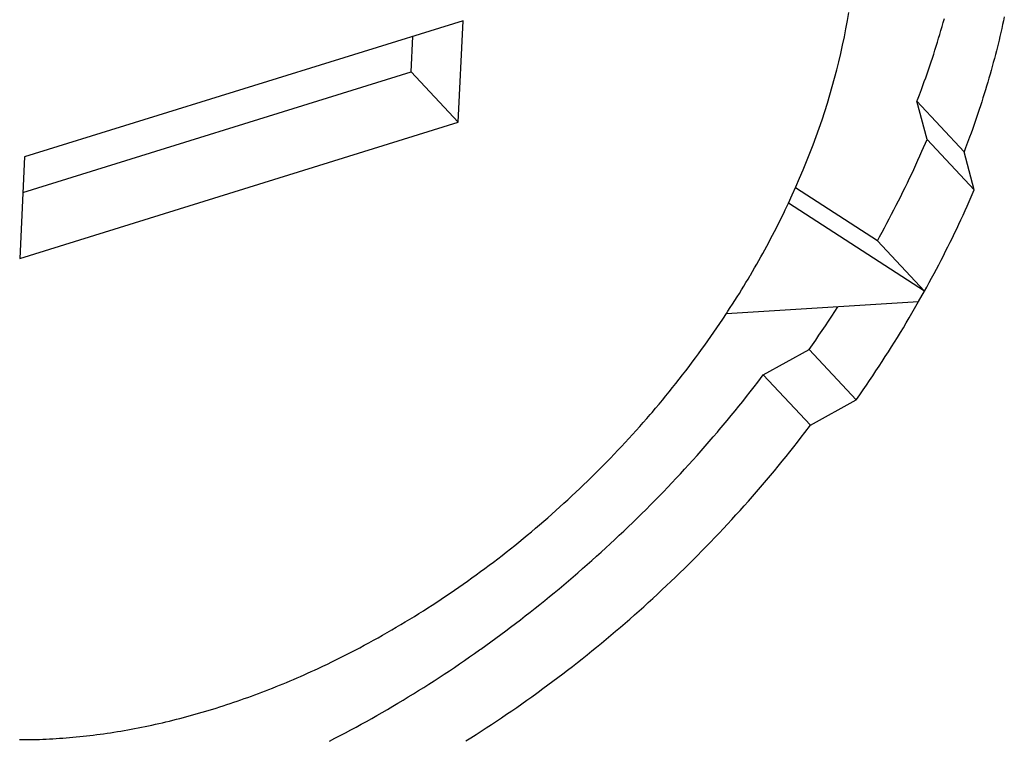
# Model space of a CAD drawing. Extents: x 0 to 841, y 0 to 594.
# Tile 53 of 121: x 765.63 to 767.18, y 132.33 to 133.47. Entities that reach past the tile are written whole.
import ezdxf

# ---------------------------------------------------------------- set-up
doc = ezdxf.new("R2010")
doc.units = 0
doc.header["$LTSCALE"] = 46.255
doc.layers.add('DATUM_AXIS', color=7, linetype='CONTINUOUS')

msp = doc.modelspace()

# ---------------------------------------------------------------- linework, layer by layer
at = {"layer": 'DATUM_AXIS', "color": 7, "linetype": 'CONTINUOUS'}
for p, q in [((766.329, 133.4657), (765.6355, 133.2504)), ((766.3213, 133.3051), (766.329, 133.4657)), ((767.0881, 133.4628), (767.0899, 133.4691)), ((767.1834, 133.4657), (767.182, 133.4596)), ((767.1847, 133.4719), (767.1834, 133.4657)), ((767.0827, 133.4442), (767.0845, 133.4504)), ((767.0845, 133.4504), (767.0863, 133.4566)), ((767.0863, 133.4566), (767.0881, 133.4628)), ((767.1806, 133.4534), (767.1792, 133.4472)), ((767.182, 133.4596), (767.1806, 133.4534)), ((766.2468, 133.3847), (766.2494, 133.441)), ((767.0789, 133.4317), (767.0808, 133.438)), ((767.0808, 133.438), (767.0827, 133.4442)), ((767.1763, 133.4349), (767.1748, 133.4287)), ((767.1778, 133.441), (767.1763, 133.4349)), ((767.1792, 133.4472), (767.1778, 133.441)), ((767.073, 133.4131), (767.075, 133.4193)), ((767.075, 133.4193), (767.077, 133.4255)), ((767.077, 133.4255), (767.0789, 133.4317)), ((767.1722, 133.4183), (767.1706, 133.4121)), ((767.1737, 133.4245), (767.1722, 133.4183)), ((767.1748, 133.4287), (767.1737, 133.4245)), ((767.0689, 133.4006), (767.071, 133.4068)), ((767.071, 133.4068), (767.073, 133.4131)), ((767.1689, 133.4059), (767.1673, 133.3997)), ((767.1706, 133.4121), (767.1689, 133.4059)), ((767.0626, 133.3819), (767.0647, 133.3881)), ((767.0647, 133.3881), (767.0668, 133.3944)), ((767.0668, 133.3944), (767.0689, 133.4006)), ((767.1639, 133.3873), (767.1621, 133.3811)), ((767.1656, 133.3935), (767.1639, 133.3873)), ((767.1673, 133.3997), (767.1656, 133.3935)), ((765.6328, 133.1941), (766.2468, 133.3847)), ((766.3213, 133.3051), (766.2468, 133.3847)), ((767.0582, 133.3695), (767.0604, 133.3757)), ((767.0604, 133.3757), (767.0626, 133.3819)), ((767.1603, 133.3749), (767.1585, 133.3687)), ((767.1621, 133.3811), (767.1603, 133.3749)), ((767.0505, 133.3487), (767.0536, 133.357)), ((767.0536, 133.357), (767.0559, 133.3632)), ((767.0559, 133.3632), (767.0582, 133.3695)), ((767.1548, 133.3562), (767.1528, 133.35)), ((767.1566, 133.3624), (767.1548, 133.3562)), ((767.1585, 133.3687), (767.1566, 133.3624)), ((767.1509, 133.3438), (767.1489, 133.3375)), ((767.1528, 133.35), (767.1509, 133.3438)), ((767.0466, 133.3383), (767.1212, 133.2586)), ((767.0626, 133.278), (767.0466, 133.3383)), ((767.1449, 133.3251), (767.1428, 133.3189)), ((767.1469, 133.3313), (767.1449, 133.3251)), ((767.1489, 133.3375), (767.1469, 133.3313)), ((767.1407, 133.3126), (767.1386, 133.3064)), ((767.1428, 133.3189), (767.1407, 133.3126)), ((765.6278, 133.0897), (766.3213, 133.3051)), ((767.1342, 133.2939), (767.132, 133.2877)), ((767.1364, 133.3002), (767.1342, 133.2939)), ((767.1386, 133.3064), (767.1364, 133.3002)), ((767.0545, 133.2593), (767.0626, 133.278)), ((767.1372, 133.1983), (767.0626, 133.278)), ((767.1297, 133.2815), (767.1267, 133.2732)), ((767.132, 133.2877), (767.1297, 133.2815)), ((767.1235, 133.2649), (767.1212, 133.2586)), ((767.1267, 133.2732), (767.1235, 133.2649)), ((765.6355, 133.2504), (765.6278, 133.0897)), ((767.0481, 133.245), (767.0513, 133.2522)), ((767.0513, 133.2522), (767.0545, 133.2593)), ((767.1372, 133.1983), (767.1212, 133.2586)), ((767.0382, 133.2236), (767.0415, 133.2307)), ((767.0415, 133.2307), (767.0448, 133.2379)), ((767.0448, 133.2379), (767.0481, 133.245)), ((767.0314, 133.2093), (767.0348, 133.2165)), ((767.0348, 133.2165), (767.0382, 133.2236)), ((766.984, 133.1179), (766.8544, 133.2014)), ((767.0244, 133.1951), (767.0279, 133.2022)), ((767.0279, 133.2022), (767.0314, 133.2093)), ((767.0173, 133.1809), (767.0209, 133.188)), ((767.0209, 133.188), (767.0244, 133.1951)), ((767.1291, 133.1797), (767.1372, 133.1983)), ((766.8383, 133.1666), (766.8408, 133.1718)), ((766.8408, 133.1718), (766.8432, 133.177)), ((767.0585, 133.0382), (766.8432, 133.177)), ((767.0101, 133.1667), (767.0137, 133.1738)), ((767.0137, 133.1738), (767.0173, 133.1809)), ((767.1227, 133.1654), (767.1259, 133.1725)), ((767.1259, 133.1725), (767.1291, 133.1797)), ((766.8301, 133.1498), (766.8329, 133.1556)), ((766.8329, 133.1556), (766.8358, 133.1614)), ((766.8358, 133.1614), (766.8383, 133.1666)), ((766.9989, 133.1454), (767.0027, 133.1525)), ((767.0027, 133.1525), (767.0064, 133.1596)), ((767.0064, 133.1596), (767.0101, 133.1667)), ((767.1161, 133.1511), (767.1194, 133.1582)), ((767.1194, 133.1582), (767.1227, 133.1654)), ((766.8213, 133.1324), (766.8242, 133.1382)), ((766.8242, 133.1382), (766.8272, 133.144)), ((766.8272, 133.144), (766.8301, 133.1498)), ((766.9913, 133.1313), (766.9952, 133.1384)), ((766.9952, 133.1384), (766.9989, 133.1454)), ((767.1094, 133.1368), (767.1127, 133.1439)), ((767.1127, 133.1439), (767.1161, 133.1511)), ((766.8152, 133.1209), (766.8183, 133.1266)), ((766.8183, 133.1266), (766.8213, 133.1324)), ((766.984, 133.1179), (766.9875, 133.1242)), ((766.9875, 133.1242), (766.9913, 133.1313)), ((767.099, 133.1154), (767.1025, 133.1225)), ((767.1025, 133.1225), (767.1059, 133.1297)), ((767.1059, 133.1297), (767.1094, 133.1368)), ((766.8059, 133.1036), (766.8091, 133.1093)), ((766.8091, 133.1093), (766.8122, 133.1151)), ((766.8122, 133.1151), (766.8152, 133.1209)), ((766.984, 133.1179), (767.0585, 133.0382)), ((767.0919, 133.1012), (767.0955, 133.1083)), ((767.0955, 133.1083), (767.099, 133.1154)), ((766.7964, 133.0863), (766.7996, 133.0921)), ((766.7996, 133.0921), (766.8028, 133.0978)), ((766.8028, 133.0978), (766.8059, 133.1036)), ((767.0847, 133.087), (767.0883, 133.0941)), ((767.0883, 133.0941), (767.0919, 133.1012)), ((766.7865, 133.0692), (766.7898, 133.0749)), ((766.7898, 133.0749), (766.7931, 133.0806)), ((766.7931, 133.0806), (766.7964, 133.0863)), ((767.0773, 133.0728), (767.081, 133.0799)), ((767.081, 133.0799), (767.0847, 133.087)), ((766.7795, 133.0572), (766.7828, 133.0629)), ((767.0697, 133.0587), (767.0735, 133.0658)), ((767.0735, 133.0658), (767.0773, 133.0728)), ((766.7692, 133.0402), (766.7726, 133.0458)), ((766.7726, 133.0458), (766.7761, 133.0515)), ((766.7761, 133.0515), (766.7795, 133.0572)), ((767.0585, 133.0382), (767.062, 133.0446)), ((767.062, 133.0446), (767.0659, 133.0516)), ((767.0659, 133.0516), (767.0697, 133.0587)), ((766.7586, 133.0232), (766.7621, 133.0289)), ((766.7621, 133.0289), (766.7657, 133.0345)), ((766.7657, 133.0345), (766.7692, 133.0402)), ((767.0492, 133.0216), (767.0585, 133.0382)), ((766.7452, 133.0025), (767.0492, 133.0216)), ((766.7514, 133.012), (766.755, 133.0176)), ((766.755, 133.0176), (766.7586, 133.0232)), ((766.9166, 133.0059), (766.9215, 133.0135)), ((767.0387, 133.0034), (767.0492, 133.0216)), ((766.7395, 132.9938), (766.7452, 133.0025)), ((766.7452, 133.0025), (766.7477, 133.0064)), ((766.7477, 133.0064), (766.7514, 133.012)), ((766.9067, 132.9908), (766.9117, 132.9984)), ((766.9117, 132.9984), (766.9166, 133.0059)), ((767.0342, 132.9957), (767.0387, 133.0034)), ((766.7301, 132.98), (766.7348, 132.9869)), ((766.7348, 132.9869), (766.7395, 132.9938)), ((766.8967, 132.9758), (766.9017, 132.9833)), ((766.9017, 132.9833), (766.9067, 132.9908)), ((767.025, 132.9803), (767.0296, 132.988)), ((767.0296, 132.988), (767.0342, 132.9957)), ((766.7159, 132.9595), (766.7207, 132.9663)), ((766.7207, 132.9663), (766.7254, 132.9732)), ((766.7254, 132.9732), (766.7301, 132.98)), ((766.8864, 132.9608), (766.8916, 132.9682)), ((766.8916, 132.9682), (766.8967, 132.9758)), ((767.0157, 132.965), (767.0204, 132.9727)), ((767.0204, 132.9727), (767.025, 132.9803)), ((766.7061, 132.9459), (766.711, 132.9527)), ((766.711, 132.9527), (766.7159, 132.9595)), ((766.876, 132.9458), (766.8812, 132.9533)), ((766.8812, 132.9533), (766.8864, 132.9608)), ((767.0062, 132.9498), (767.011, 132.9574)), ((767.011, 132.9574), (767.0157, 132.965)), ((766.6962, 132.9324), (766.7012, 132.9391)), ((766.7012, 132.9391), (766.7061, 132.9459)), ((766.8036, 132.9058), (766.876, 132.9458)), ((766.9506, 132.8661), (766.876, 132.9458)), ((766.9917, 132.927), (766.9965, 132.9345)), ((766.9965, 132.9345), (767.0014, 132.9421)), ((767.0014, 132.9421), (767.0062, 132.9498)), ((766.681, 132.9122), (766.6861, 132.9189)), ((766.6861, 132.9189), (766.6912, 132.9256)), ((766.6912, 132.9256), (766.6962, 132.9324)), ((766.9817, 132.9118), (766.9867, 132.9194)), ((766.9867, 132.9194), (766.9917, 132.927)), ((766.6706, 132.8989), (766.6758, 132.9055)), ((766.6758, 132.9055), (766.681, 132.9122)), ((766.7949, 132.8943), (766.8036, 132.9058)), ((766.8036, 132.9058), (766.8782, 132.8262)), ((766.9717, 132.8968), (766.9767, 132.9043)), ((766.9767, 132.9043), (766.9817, 132.9118)), ((766.6601, 132.8856), (766.6654, 132.8922)), ((766.6654, 132.8922), (766.6706, 132.8989)), ((766.789, 132.8866), (766.7949, 132.8943)), ((766.9615, 132.8818), (766.9666, 132.8893)), ((766.9666, 132.8893), (766.9717, 132.8968)), ((766.6441, 132.8659), (766.6495, 132.8725)), ((766.6495, 132.8725), (766.6548, 132.879)), ((766.6548, 132.879), (766.6601, 132.8856)), ((766.7771, 132.8714), (766.783, 132.879)), ((766.783, 132.879), (766.789, 132.8866)), ((766.9563, 132.8743), (766.9615, 132.8818)), ((766.6332, 132.8529), (766.6387, 132.8594)), ((766.6387, 132.8594), (766.6441, 132.8659)), ((766.765, 132.8562), (766.771, 132.8638)), ((766.771, 132.8638), (766.7771, 132.8714)), ((766.8782, 132.8262), (766.9506, 132.8661)), ((766.6194, 132.8368), (766.6249, 132.8432)), ((766.6249, 132.8432), (766.6277, 132.8464)), ((766.6277, 132.8464), (766.6332, 132.8529)), ((766.7465, 132.8337), (766.7527, 132.8412)), ((766.7527, 132.8412), (766.7589, 132.8487)), ((766.7589, 132.8487), (766.765, 132.8562)), ((766.6082, 132.824), (766.6138, 132.8304)), ((766.6138, 132.8304), (766.6194, 132.8368)), ((766.734, 132.8188), (766.7403, 132.8262)), ((766.7403, 132.8262), (766.7465, 132.8337)), ((766.8694, 132.8146), (766.8782, 132.8262)), ((766.5911, 132.8051), (766.5968, 132.8114)), ((766.5968, 132.8114), (766.6025, 132.8177)), ((766.6025, 132.8177), (766.6082, 132.824)), ((766.7245, 132.8076), (766.7309, 132.815)), ((766.7309, 132.815), (766.734, 132.8188)), ((766.8635, 132.807), (766.8694, 132.8146)), ((766.5795, 132.7926), (766.5853, 132.7988)), ((766.5853, 132.7988), (766.5911, 132.8051)), ((766.7117, 132.7929), (766.7182, 132.8002)), ((766.7182, 132.8002), (766.7245, 132.8076)), ((766.8516, 132.7917), (766.8576, 132.7993)), ((766.8576, 132.7993), (766.8635, 132.807)), ((766.5618, 132.774), (766.5678, 132.7802)), ((766.5678, 132.7802), (766.5736, 132.7864)), ((766.5736, 132.7864), (766.5795, 132.7926)), ((766.6988, 132.7783), (766.7053, 132.7856)), ((766.7053, 132.7856), (766.7117, 132.7929)), ((766.8395, 132.7766), (766.8456, 132.7841)), ((766.8456, 132.7841), (766.8516, 132.7917)), ((766.5499, 132.7618), (766.5559, 132.7679)), ((766.5559, 132.7679), (766.5618, 132.774)), ((766.6791, 132.7565), (766.6857, 132.7637)), ((766.6857, 132.7637), (766.6923, 132.771)), ((766.6923, 132.771), (766.6988, 132.7783)), ((766.8273, 132.7615), (766.8334, 132.769)), ((766.8334, 132.769), (766.8395, 132.7766)), ((766.5318, 132.7437), (766.5379, 132.7497)), ((766.5379, 132.7497), (766.5439, 132.7558)), ((766.5439, 132.7558), (766.5499, 132.7618)), ((766.6658, 132.7422), (766.6725, 132.7493)), ((766.6725, 132.7493), (766.6791, 132.7565)), ((766.8149, 132.7465), (766.8211, 132.754)), ((766.8211, 132.754), (766.8273, 132.7615)), ((766.5195, 132.7318), (766.5257, 132.7377)), ((766.5257, 132.7377), (766.5318, 132.7437)), ((766.6524, 132.7279), (766.6591, 132.735)), ((766.6591, 132.735), (766.6658, 132.7422)), ((766.7991, 132.728), (766.8054, 132.7354)), ((766.8054, 132.7354), (766.8117, 132.7428)), ((766.8117, 132.7428), (766.8149, 132.7465)), ((766.5009, 132.7142), (766.5071, 132.72)), ((766.5071, 132.72), (766.5133, 132.7259)), ((766.5133, 132.7259), (766.5195, 132.7318)), ((766.6388, 132.7138), (766.6456, 132.7209)), ((766.6456, 132.7209), (766.6524, 132.7279)), ((766.7863, 132.7132), (766.7927, 132.7206)), ((766.7927, 132.7206), (766.7991, 132.728)), ((766.482, 132.6968), (766.4883, 132.7026)), ((766.4883, 132.7026), (766.4946, 132.7083)), ((766.4946, 132.7083), (766.5009, 132.7142)), ((766.625, 132.6999), (766.6319, 132.7068)), ((766.6319, 132.7068), (766.6388, 132.7138)), ((766.7734, 132.6986), (766.7799, 132.7059)), ((766.7799, 132.7059), (766.7863, 132.7132)), ((766.4628, 132.6798), (766.4692, 132.6854)), ((766.4692, 132.6854), (766.4756, 132.6911)), ((766.4756, 132.6911), (766.482, 132.6968)), ((766.6042, 132.6791), (766.6112, 132.686)), ((766.6112, 132.686), (766.6181, 132.6929)), ((766.6181, 132.6929), (766.625, 132.6999)), ((766.7603, 132.6841), (766.7668, 132.6913)), ((766.7668, 132.6913), (766.7734, 132.6986)), ((766.4499, 132.6686), (766.4563, 132.6742)), ((766.4563, 132.6742), (766.4628, 132.6798)), ((766.5901, 132.6655), (766.5972, 132.6723)), ((766.5972, 132.6723), (766.6042, 132.6791)), ((766.747, 132.6697), (766.7537, 132.6768)), ((766.7537, 132.6768), (766.7603, 132.6841)), ((766.4303, 132.6521), (766.4368, 132.6575)), ((766.4368, 132.6575), (766.4434, 132.663)), ((766.4434, 132.663), (766.4499, 132.6686)), ((766.5759, 132.6519), (766.583, 132.6587)), ((766.583, 132.6587), (766.5901, 132.6655)), ((766.7269, 132.6483), (766.7337, 132.6554)), ((766.7337, 132.6554), (766.7404, 132.6625)), ((766.7404, 132.6625), (766.747, 132.6697)), ((766.4105, 132.6359), (766.4171, 132.6413)), ((766.4171, 132.6413), (766.4237, 132.6467)), ((766.4237, 132.6467), (766.4303, 132.6521)), ((766.5616, 132.6385), (766.5688, 132.6452)), ((766.5688, 132.6452), (766.5759, 132.6519)), ((766.7133, 132.6342), (766.7201, 132.6412)), ((766.7201, 132.6412), (766.7269, 132.6483)), ((766.3904, 132.6201), (766.3971, 132.6253)), ((766.3971, 132.6253), (766.4038, 132.6306)), ((766.4038, 132.6306), (766.4105, 132.6359)), ((766.5399, 132.6187), (766.5471, 132.6253)), ((766.5471, 132.6253), (766.5544, 132.6319)), ((766.5544, 132.6319), (766.5616, 132.6385)), ((766.6996, 132.6202), (766.7065, 132.6272)), ((766.7065, 132.6272), (766.7133, 132.6342)), ((766.3702, 132.6046), (766.377, 132.6097)), ((766.377, 132.6097), (766.3837, 132.6149)), ((766.3837, 132.6149), (766.3904, 132.6201)), ((766.5252, 132.6056), (766.5326, 132.6121)), ((766.5326, 132.6121), (766.5399, 132.6187)), ((766.6857, 132.6063), (766.6927, 132.6132)), ((766.6927, 132.6132), (766.6996, 132.6202)), ((766.3497, 132.5895), (766.3566, 132.5945)), ((766.3566, 132.5945), (766.3634, 132.5995)), ((766.3634, 132.5995), (766.3702, 132.6046)), ((766.503, 132.5863), (766.5104, 132.5927)), ((766.5104, 132.5927), (766.5178, 132.5992)), ((766.5178, 132.5992), (766.5252, 132.6056)), ((766.6647, 132.5858), (766.6717, 132.5926)), ((766.6717, 132.5926), (766.6788, 132.5994)), ((766.6788, 132.5994), (766.6857, 132.6063)), ((766.3291, 132.5747), (766.336, 132.5796)), ((766.336, 132.5796), (766.3429, 132.5845)), ((766.3429, 132.5845), (766.3497, 132.5895)), ((766.4881, 132.5736), (766.4956, 132.58)), ((766.4956, 132.58), (766.503, 132.5863)), ((766.6505, 132.5723), (766.6576, 132.579)), ((766.6576, 132.579), (766.6647, 132.5858)), ((766.3082, 132.5603), (766.3152, 132.565)), ((766.3152, 132.565), (766.3221, 132.5698)), ((766.3221, 132.5698), (766.3291, 132.5747)), ((766.4655, 132.5549), (766.473, 132.5611)), ((766.473, 132.5611), (766.4806, 132.5673)), ((766.4806, 132.5673), (766.4881, 132.5736)), ((766.6362, 132.5589), (766.6433, 132.5655)), ((766.6433, 132.5655), (766.6505, 132.5723)), ((766.2801, 132.5416), (766.2872, 132.5462)), ((766.2872, 132.5462), (766.2942, 132.5509)), ((766.2942, 132.5509), (766.3012, 132.5556)), ((766.3012, 132.5556), (766.3082, 132.5603)), ((766.4502, 132.5426), (766.4579, 132.5487)), ((766.4579, 132.5487), (766.4655, 132.5549)), ((766.6144, 132.539), (766.6217, 132.5456)), ((766.6217, 132.5456), (766.6289, 132.5522)), ((766.6289, 132.5522), (766.6362, 132.5589)), ((766.2589, 132.5281), (766.266, 132.5326)), ((766.266, 132.5326), (766.2731, 132.5371)), ((766.2731, 132.5371), (766.2801, 132.5416)), ((766.4272, 132.5244), (766.4349, 132.5304)), ((766.4349, 132.5304), (766.4426, 132.5365)), ((766.4426, 132.5365), (766.4502, 132.5426)), ((766.5998, 132.526), (766.6071, 132.5325)), ((766.6071, 132.5325), (766.6144, 132.539)), ((766.2303, 132.5107), (766.2375, 132.515)), ((766.2375, 132.515), (766.2447, 132.5193)), ((766.2447, 132.5193), (766.2518, 132.5237)), ((766.2518, 132.5237), (766.2589, 132.5281)), ((766.4118, 132.5125), (766.4195, 132.5184)), ((766.4195, 132.5184), (766.4272, 132.5244)), ((766.585, 132.5131), (766.5924, 132.5195)), ((766.5924, 132.5195), (766.5998, 132.526)), ((766.2088, 132.4981), (766.216, 132.5022)), ((766.216, 132.5022), (766.2232, 132.5064)), ((766.2232, 132.5064), (766.2303, 132.5107)), ((766.3884, 132.4949), (766.3962, 132.5007)), ((766.3962, 132.5007), (766.404, 132.5066)), ((766.404, 132.5066), (766.4118, 132.5125)), ((766.5626, 132.494), (766.5701, 132.5003)), ((766.5701, 132.5003), (766.5776, 132.5067)), ((766.5776, 132.5067), (766.585, 132.5131)), ((766.1799, 132.4819), (766.1871, 132.4859)), ((766.1871, 132.4859), (766.1944, 132.4899)), ((766.1944, 132.4899), (766.2016, 132.494)), ((766.2016, 132.494), (766.2088, 132.4981)), ((766.3648, 132.4777), (766.3727, 132.4834)), ((766.3727, 132.4834), (766.3806, 132.4891)), ((766.3806, 132.4891), (766.3884, 132.4949)), ((766.5476, 132.4814), (766.5551, 132.4877)), ((766.5551, 132.4877), (766.5626, 132.494)), ((766.1508, 132.4665), (766.1581, 132.4703)), ((766.1581, 132.4703), (766.1653, 132.4742)), ((766.1653, 132.4742), (766.1726, 132.478)), ((766.1726, 132.478), (766.1799, 132.4819)), ((766.347, 132.4651), (766.355, 132.4707)), ((766.5248, 132.4629), (766.5324, 132.469)), ((766.5324, 132.469), (766.54, 132.4752)), ((766.54, 132.4752), (766.5476, 132.4814)), ((766.1142, 132.4483), (766.1215, 132.4519)), ((766.1215, 132.4519), (766.1288, 132.4555)), ((766.1288, 132.4555), (766.1362, 132.4591)), ((766.1362, 132.4591), (766.1435, 132.4628)), ((766.1435, 132.4628), (766.1508, 132.4665)), ((766.3231, 132.4485), (766.3311, 132.454)), ((766.3311, 132.454), (766.3391, 132.4595)), ((766.3391, 132.4595), (766.347, 132.4651)), ((766.5095, 132.4507), (766.5172, 132.4568)), ((766.5172, 132.4568), (766.5248, 132.4629)), ((766.0829, 132.4338), (766.0884, 132.4363)), ((766.0884, 132.4363), (766.0939, 132.4389)), ((766.0939, 132.4389), (766.0995, 132.4414)), ((766.0995, 132.4414), (766.1068, 132.4449)), ((766.1068, 132.4449), (766.1142, 132.4483)), ((766.299, 132.4324), (766.3071, 132.4377)), ((766.3071, 132.4377), (766.3151, 132.4431)), ((766.3151, 132.4431), (766.3231, 132.4485)), ((766.4863, 132.4328), (766.4941, 132.4387)), ((766.4941, 132.4387), (766.5018, 132.4447)), ((766.5018, 132.4447), (766.5095, 132.4507)), ((766.0496, 132.4194), (766.0552, 132.4217)), ((766.0552, 132.4217), (766.0607, 132.4241)), ((766.0607, 132.4241), (766.0663, 132.4265)), ((766.0663, 132.4265), (766.0718, 132.4289)), ((766.0718, 132.4289), (766.0773, 132.4314)), ((766.0773, 132.4314), (766.0829, 132.4338)), ((766.2747, 132.4166), (766.2829, 132.4218)), ((766.2829, 132.4218), (766.2909, 132.4271)), ((766.2909, 132.4271), (766.299, 132.4324)), ((766.463, 132.4152), (766.4708, 132.421)), ((766.4708, 132.421), (766.4786, 132.4269)), ((766.4786, 132.4269), (766.4863, 132.4328)), ((766.0107, 132.4039), (766.0163, 132.406)), ((766.0163, 132.406), (766.0218, 132.4082)), ((766.0218, 132.4082), (766.0274, 132.4104)), ((766.0274, 132.4104), (766.033, 132.4126)), ((766.033, 132.4126), (766.0385, 132.4148)), ((766.0385, 132.4148), (766.0441, 132.4171)), ((766.0441, 132.4171), (766.0496, 132.4194)), ((766.2503, 132.4013), (766.2585, 132.4064)), ((766.2585, 132.4064), (766.2666, 132.4115)), ((766.2666, 132.4115), (766.2747, 132.4166)), ((766.4551, 132.4095), (766.463, 132.4152)), ((765.9662, 132.3878), (765.9718, 132.3897)), ((765.9718, 132.3897), (765.9773, 132.3917)), ((765.9773, 132.3917), (765.9829, 132.3936)), ((765.9829, 132.3936), (765.9885, 132.3956)), ((765.9885, 132.3956), (765.994, 132.3976)), ((765.994, 132.3976), (765.9996, 132.3997)), ((765.9996, 132.3997), (766.0051, 132.4018)), ((766.0051, 132.4018), (766.0107, 132.4039)), ((766.2257, 132.3863), (766.2339, 132.3913)), ((766.2339, 132.3913), (766.2421, 132.3963)), ((766.2421, 132.3963), (766.2503, 132.4013)), ((766.4216, 132.3854), (766.4295, 132.391)), ((766.4295, 132.391), (766.4374, 132.3966)), ((766.4374, 132.3966), (766.4453, 132.4023)), ((765.9218, 132.3737), (765.9273, 132.3754)), ((765.9273, 132.3754), (765.9329, 132.3771)), ((765.9329, 132.3771), (765.9384, 132.3788)), ((765.9384, 132.3788), (765.944, 132.3805)), ((765.944, 132.3805), (765.9495, 132.3823)), ((765.9495, 132.3823), (765.9551, 132.3841)), ((765.9551, 132.3841), (765.9607, 132.386)), ((765.9607, 132.386), (765.9662, 132.3878)), ((766.201, 132.3718), (766.2092, 132.3766)), ((766.2092, 132.3766), (766.2175, 132.3815)), ((766.2175, 132.3815), (766.2257, 132.3863)), ((766.3977, 132.3689), (766.4057, 132.3743)), ((766.4057, 132.3743), (766.4136, 132.3798)), ((766.4136, 132.3798), (766.4216, 132.3854)), ((765.8645, 132.3582), (765.87, 132.3596)), ((765.87, 132.3596), (765.8756, 132.361)), ((765.8756, 132.361), (765.8811, 132.3624)), ((765.8811, 132.3624), (765.8866, 132.3638)), ((765.8866, 132.3638), (765.8922, 132.3653)), ((765.8922, 132.3653), (765.8977, 132.3668)), ((765.8977, 132.3668), (765.9033, 132.3684)), ((765.9033, 132.3684), (765.9088, 132.3699)), ((765.9162, 132.3721), (765.9218, 132.3737)), ((766.1761, 132.3577), (766.1844, 132.3624)), ((766.1844, 132.3624), (766.1927, 132.3671)), ((766.1927, 132.3671), (766.201, 132.3718)), ((766.3816, 132.3581), (766.3897, 132.3634)), ((766.3897, 132.3634), (766.3977, 132.3689)), ((765.7876, 132.3424), (765.793, 132.3433)), ((765.793, 132.3433), (765.7985, 132.3443)), ((765.7985, 132.3443), (765.804, 132.3453)), ((765.804, 132.3453), (765.8094, 132.3463)), ((765.8094, 132.3463), (765.8149, 132.3473)), ((765.8149, 132.3473), (765.8204, 132.3484)), ((765.8204, 132.3484), (765.8259, 132.3495)), ((765.8259, 132.3495), (765.8314, 132.3507)), ((765.8314, 132.3507), (765.8369, 132.3519)), ((765.8369, 132.3519), (765.8424, 132.3531)), ((765.8424, 132.3531), (765.8479, 132.3543)), ((765.8479, 132.3543), (765.8535, 132.3556)), ((765.8535, 132.3556), (765.859, 132.3569)), ((765.859, 132.3569), (765.8645, 132.3582)), ((766.1428, 132.3396), (766.1512, 132.3441)), ((766.1512, 132.3441), (766.1595, 132.3486)), ((766.1595, 132.3486), (766.1678, 132.3531)), ((766.1678, 132.3531), (766.1761, 132.3577)), ((766.3574, 132.3422), (766.3655, 132.3474)), ((766.3655, 132.3474), (766.3736, 132.3527)), ((766.3736, 132.3527), (766.3816, 132.3581)), ((765.6275, 132.3288), (765.6327, 132.3288)), ((765.6327, 132.3288), (765.638, 132.3288)), ((765.638, 132.3288), (765.6432, 132.3289)), ((765.6432, 132.3289), (765.6484, 132.329)), ((765.6484, 132.329), (765.6536, 132.3291)), ((765.6536, 132.3291), (765.6589, 132.3292)), ((765.6589, 132.3292), (765.6641, 132.3294)), ((765.6641, 132.3294), (765.6694, 132.3297)), ((765.6694, 132.3297), (765.6747, 132.3299)), ((765.6747, 132.3299), (765.68, 132.3302)), ((765.68, 132.3302), (765.6853, 132.3305)), ((765.6853, 132.3305), (765.6906, 132.3309)), ((765.6906, 132.3309), (765.6959, 132.3312)), ((765.6959, 132.3312), (765.7012, 132.3316)), ((765.7012, 132.3316), (765.7066, 132.3321)), ((765.7066, 132.3321), (765.7119, 132.3325)), ((765.7119, 132.3325), (765.7172, 132.3331)), ((765.7172, 132.3331), (765.7226, 132.3336)), ((765.7226, 132.3336), (765.728, 132.3341)), ((765.728, 132.3341), (765.7334, 132.3347)), ((765.7334, 132.3347), (765.7387, 132.3354)), ((765.7387, 132.3354), (765.7441, 132.336)), ((765.7441, 132.336), (765.7495, 132.3367)), ((765.7495, 132.3367), (765.7549, 132.3374)), ((765.7549, 132.3374), (765.7604, 132.3382)), ((765.7604, 132.3382), (765.7658, 132.3389)), ((765.7658, 132.3389), (765.7712, 132.3398)), ((765.7712, 132.3398), (765.7767, 132.3406)), ((765.7767, 132.3406), (765.7821, 132.3415)), ((765.7821, 132.3415), (765.7876, 132.3424)), ((766.1177, 132.3265), (766.1261, 132.3309)), ((766.1261, 132.3309), (766.1345, 132.3352)), ((766.1345, 132.3352), (766.1428, 132.3396)), ((766.333, 132.3267), (766.3412, 132.3318)), ((766.3412, 132.3318), (766.3493, 132.337)), ((766.3493, 132.337), (766.3574, 132.3422))]:
    msp.add_line(p, q, dxfattribs=at)
for points in [[(766.8432, 133.177), (766.8493, 133.1902), (766.8552, 133.2033), (766.861, 133.2165), (766.8666, 133.2297), (766.872, 133.2429), (766.8772, 133.2561), (766.8822, 133.2693), (766.8871, 133.2825), (766.8918, 133.2957), (766.8964, 133.3089), (766.9007, 133.3221), (766.9049, 133.3353), (766.9089, 133.3484), (766.9127, 133.3616), (766.9163, 133.3747), (766.9198, 133.3879), (766.923, 133.401), (766.9261, 133.4141), (766.929, 133.4271), (766.9317, 133.4401), (766.9343, 133.4531), (766.9366, 133.4661), (766.9388, 133.479)], [(767.0466, 133.3383), (767.0474, 133.3404), (767.0505, 133.3487)], [(766.7828, 133.0629), (766.7832, 133.0635), (766.7865, 133.0692)], [(766.9506, 132.8661), (766.9511, 132.8668), (766.9563, 132.8743)], [(766.355, 132.4707), (766.3569, 132.4721), (766.3648, 132.4777)], [(766.4453, 132.4023), (766.4473, 132.4037), (766.4551, 132.4095)], [(765.9088, 132.3699), (765.9107, 132.3705), (765.9162, 132.3721)]]:
    msp.add_lwpolyline(points, dxfattribs=at)

doc.saveas('drawing.dxf')
